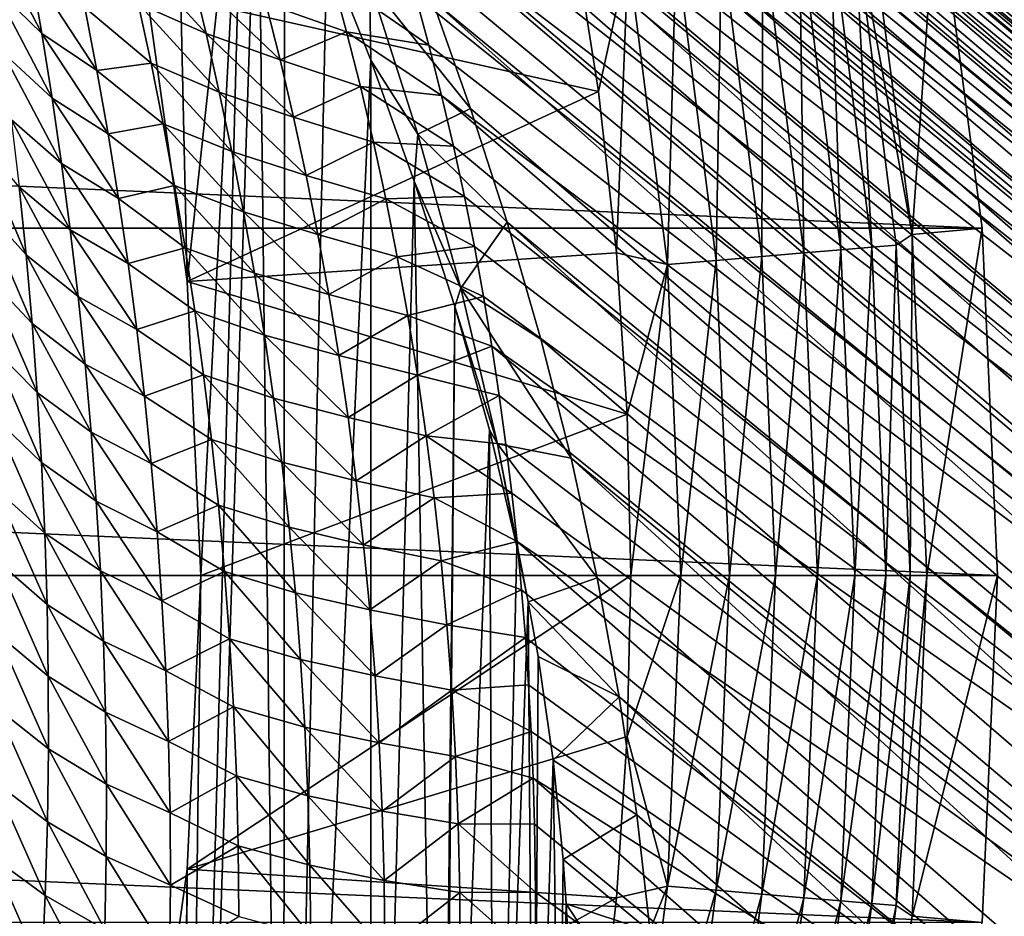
# Model space of a CAD drawing. Header units: metres. Extents: x -82 to 82, y -464 to 32.
# Tile 251 of 256: x 24.52 to 32.56, y -2.78 to 4.54. Entities that reach past the tile are written whole.
import ezdxf

# ---------------------------------------------------------------- set-up
doc = ezdxf.new("R2010")
doc.units = ezdxf.units.M
doc.layers.add('solid_K244121000C07', color=7, linetype='CONTINUOUS')

msp = doc.modelspace()

# ---------------------------------------------------------------- linework, layer by layer
at = {"layer": 'solid_K244121000C07'}
for points in [[(24.394012, 11.831234, 22.208323), (24.39682, 11.83726, 22.672802), (46.38839, -6.726477, 40.931942)], [(24.407814, 11.800371, 21.788116), (24.394012, 11.831234, 22.208323), (46.38839, -6.726477, 40.931942)], [(24.39682, 11.83726, 22.672802), (45.731098, -6.064118, 42.259075), (46.38839, -6.726477, 40.931942)], [(24.39682, 11.83726, 22.672802), (24.419106, 11.814021, 23.190729), (45.731098, -6.064118, 42.259075)], [(24.419106, 11.814021, 23.190729), (24.464462, 11.75588, 23.768459), (45.731098, -6.064118, 42.259075)], [(24.436068, 11.747786, 21.403568), (24.407814, 11.800371, 21.788116), (46.38839, -6.726477, 40.931942)], [(24.477301, 11.675389, 21.047375), (24.436068, 11.747786, 21.403568), (46.38839, -6.726477, 40.931942)], [(24.464462, 11.75588, 23.768459), (24.535995, 11.657423, 24.409164), (45.731098, -6.064118, 42.259075)], [(24.530649, 11.584105, 20.713697), (24.477301, 11.675389, 21.047375), (46.38839, -6.726477, 40.931942)], [(24.535995, 11.657423, 24.409164), (24.582384, 11.591462, 24.754272), (45.731098, -6.064118, 42.259075)], [(24.530649, 11.584105, 20.713697), (46.38839, -6.726477, 40.931942), (46.929409, -7.511825, 39.619106)], [(24.595783, 11.473935, 20.397463), (24.530649, 11.584105, 20.713697), (46.929409, -7.511825, 39.619106)], [(24.582384, 11.591462, 24.754272), (44.964668, -5.53183, 43.586212), (45.731098, -6.064118, 42.259075)], [(24.582384, 11.591462, 24.754272), (24.636, 11.513713, 25.116076), (44.964668, -5.53183, 43.586212)], [(24.636, 11.513713, 25.116076), (24.697138, 11.423485, 25.495291), (44.964668, -5.53183, 43.586212)], [(24.672943, 11.343975, 20.094568), (24.595783, 11.473935, 20.397463), (46.929409, -7.511825, 39.619106)], [(24.697138, 11.423485, 25.495291), (24.766169, 11.32001, 25.892548), (44.964668, -5.53183, 43.586212)], [(24.762815, 11.192533, 19.80167), (24.672943, 11.343975, 20.094568), (46.929409, -7.511825, 39.619106)], [(24.766169, 11.32001, 25.892548), (24.842823, 11.203061, 26.307714), (44.964668, -5.53183, 43.586212)], [(24.86648, 11.017079, 19.515842), (24.762815, 11.192533, 19.80167), (46.929409, -7.511825, 39.619106)], [(24.842823, 11.203061, 26.307714), (24.927572, 11.071622, 26.742214), (44.964668, -5.53183, 43.586212)], [(24.98542, 10.814167, 19.234541), (24.86648, 11.017079, 19.515842), (46.929409, -7.511825, 39.619106)], [(24.927572, 11.071622, 26.742214), (25.020128, 10.925481, 27.195509), (44.964668, -5.53183, 43.586212)], [(25.020128, 10.925481, 27.195509), (44.097301, -5.135405, 44.899044), (44.964668, -5.53183, 43.586212)], [(25.020128, 10.925481, 27.195509), (25.120659, 10.763709, 27.669123), (44.097301, -5.135405, 44.899044)], [(24.98542, 10.814167, 19.234541), (46.929409, -7.511825, 39.619106), (47.34798, -8.411093, 38.335655)], [(25.121511, 10.579324, 18.95558), (24.98542, 10.814167, 19.234541), (47.34798, -8.411093, 38.335655)], [(25.120659, 10.763709, 27.669123), (25.22909, 10.585737, 28.163189), (44.097301, -5.135405, 44.899044)], [(25.277285, 10.306531, 18.677015), (25.121511, 10.579324, 18.95558), (47.34798, -8.411093, 38.335655)], [(25.22909, 10.585737, 28.163189), (25.345255, 10.390924, 28.678265), (44.097301, -5.135405, 44.899044)], [(25.345255, 10.390924, 28.678265), (25.469175, 10.178125, 29.216112), (44.097301, -5.135405, 44.899044)], [(25.45599, 9.987864, 18.397211), (25.277285, 10.306531, 18.677015), (47.34798, -8.411093, 38.335655)], [(25.469175, 10.178125, 29.216112), (25.600548, 9.946964, 29.775938), (44.097301, -5.135405, 44.899044)], [(25.661081, 9.613852, 18.115219), (25.45599, 9.987864, 18.397211), (47.34798, -8.411093, 38.335655)], [(25.600548, 9.946964, 29.775938), (43.139011, -4.879348, 46.182499), (44.097301, -5.135405, 44.899044)], [(25.600548, 9.946964, 29.775938), (25.739275, 9.695826, 30.360689), (43.139011, -4.879348, 46.182499)], [(25.739275, 9.695826, 30.360689), (25.885048, 9.424203, 30.969408), (43.139011, -4.879348, 46.182499)], [(25.661081, 9.613852, 18.115219), (47.34798, -8.411093, 38.335655), (47.639843, -9.415184, 37.094601)], [(25.895176, 9.174896, 17.831713), (25.661081, 9.613852, 18.115219), (47.639843, -9.415184, 37.094601)], [(25.885048, 9.424203, 30.969408), (26.037651, 9.130343, 31.604681), (43.139011, -4.879348, 46.182499)], [(26.159733, 8.661678, 17.54888), (25.895176, 9.174896, 17.831713), (47.639843, -9.415184, 37.094601)], [(26.037651, 9.130343, 31.604681), (26.196838, 8.812445, 32.268497), (43.139011, -4.879348, 46.182499)], [(26.196838, 8.812445, 32.268497), (26.306423, 8.586827, 32.726208), (43.139011, -4.879348, 46.182499)], [(26.303707, 8.374202, 17.408773), (26.159733, 8.661678, 17.54888), (47.639843, -9.415184, 37.094601)], [(26.306423, 8.586827, 32.726208), (42.099495, -4.766281, 47.423553), (43.139011, -4.879348, 46.182499)], [(26.306423, 8.586827, 32.726208), (26.41856, 8.3491, 33.198029), (42.099495, -4.766281, 47.423553)], [(26.303707, 8.374202, 17.408773), (47.639843, -9.415184, 37.094601), (47.801502, -10.512129, 35.910748)], [(26.454424, 8.065916, 17.269989), (26.303707, 8.374202, 17.408773), (47.801502, -10.512129, 35.910748)], [(26.41856, 8.3491, 33.198029), (26.533043, 8.098586, 33.684555), (42.099495, -4.766281, 47.423553)], [(26.979713, 6.93546, 16.850517), (26.454424, 8.065916, 17.269989), (47.801502, -10.512129, 35.910748)], [(26.533043, 8.098586, 33.684555), (26.64979, 7.835704, 34.183506), (42.099495, -4.766281, 47.423553)], [(25.889088, 2.398989, 15), (25.557297, 4.777509, 15), (25.764172, 7.970961, 15)], [(25.889088, 2.398989, 15), (25.764172, 7.970961, 15), (26.354483, 6.683031, 15)], [(26.64979, 7.835704, 34.183506), (26.768686, 7.558739, 34.697716), (42.099495, -4.766281, 47.423553)], [(26.768686, 7.558739, 34.697716), (26.889538, 7.265567, 35.230484), (42.099495, -4.766281, 47.423553)], [(26.889538, 7.265567, 35.230484), (27.012924, 6.95435, 35.783279), (42.099495, -4.766281, 47.423553)], [(26.979713, 6.93546, 16.850517), (47.801502, -10.512129, 35.910748), (47.83139, -11.690938, 34.79591)], [(27.269188, 6.268211, 16.653212), (26.979713, 6.93546, 16.850517), (47.83139, -11.690938, 34.79591)], [(27.012924, 6.95435, 35.783279), (40.991142, -4.797558, 48.607403), (42.099495, -4.766281, 47.423553)], [(27.012924, 6.95435, 35.783279), (27.138271, 6.625563, 36.353577), (40.991142, -4.797558, 48.607403)], [(26.354483, 6.683031, 15), (26.465088, 6.434205, 15), (25.842888, -12.555915, 15)], [(26, 0, 15), (26.354483, 6.683031, 15), (25.842888, -12.555915, 15)], [(25.889088, 2.398989, 15), (26.354483, 6.683031, 15), (26, 0, 15)], [(27.138271, 6.625563, 36.353577), (27.263632, 6.280429, 36.93858), (40.991142, -4.797558, 48.607403)], [(26.465088, 6.434205, 15), (26.675501, -11.419466, 15), (25.842888, -12.555915, 15)], [(26.465088, 6.434205, 15), (26.682255, 5.937238, 15), (26.675501, -11.419466, 15)], [(27.263632, 6.280429, 36.93858), (27.387659, 5.91909, 37.537136), (40.991142, -4.797558, 48.607403)], [(27.575216, 5.520936, 16.465937), (27.269188, 6.268211, 16.653212), (47.83139, -11.690938, 34.79591)], [(26.682255, 5.937238, 15), (27.027977, 5.113987, 15), (26.675501, -11.419466, 15)], [(27.387659, 5.91909, 37.537136), (27.512873, 5.535326, 38.157074), (40.991142, -4.797558, 48.607403)], [(-32.376324, 2.832587, -289), (-32.006245, 5.643612, -289), (32.376324, 2.832587, -289)], [(-32.006245, 5.643612, -289), (32.006245, 5.643612, -289), (32.376324, 2.832587, -289)], [(31.439693, 5.543659, -286.852966), (31.803217, 2.782414, -286.852966), (32.006245, 5.643612, -289)], [(31.803217, 2.782414, -286.852966), (32.376324, 2.832587, -289), (32.006245, 5.643612, -289)], [(31.330814, 5.372208, -286.470459), (31.803217, 2.782414, -286.852966), (31.439693, 5.543659, -286.852966)], [(27.512873, 5.535326, 38.157074), (39.825054, -4.972824, 49.72224), (40.991142, -4.797558, 48.607403)], [(27.512873, 5.535326, 38.157074), (27.636131, 5.135957, 38.785904), (39.825054, -4.972824, 49.72224)], [(27.889238, 4.699008, 16.293077), (27.575216, 5.520936, 16.465937), (47.83139, -11.690938, 34.79591)], [(24.226528, 5.340235, 43.171452), (24.703079, 4.423108, 43.317307), (24.612919, 4.94601, 42.763187)], [(24.226528, 5.340235, 43.171452), (24.308516, 4.805781, 43.715977), (24.703079, 4.423108, 43.317307)], [(31.135307, 5.338685, -286.112762), (30.88493, 5.295753, -285.792206), (31.222776, 2.65745, -285.792206)], [(31.330814, 5.372208, -286.470459), (31.135307, 5.338685, -286.112762), (31.475893, 2.678993, -286.112762)], [(31.475893, 2.678993, -286.112762), (31.135307, 5.338685, -286.112762), (31.222776, 2.65745, -285.792206)], [(31.67354, 2.695816, -286.470459), (31.803217, 2.782414, -286.852966), (31.330814, 5.372208, -286.470459)], [(31.67354, 2.695816, -286.470459), (31.330814, 5.372208, -286.470459), (31.475893, 2.678993, -286.112762)], [(25.557297, 4.777509, -285), (29.244589, 3.948099, -285), (29.037975, 5.256369, -285)], [(29.486794, 5.056018, -285.033386), (29.037975, 5.256369, -285), (29.244589, 3.948099, -285)], [(30.586384, 5.244562, -285.517365), (30.247663, 5.186483, -285.295593), (30.578541, 2.602618, -285.295593)], [(30.920967, 2.631762, -285.517365), (30.586384, 5.244562, -285.517365), (30.578541, 2.602618, -285.295593)], [(30.88493, 5.295753, -285.792206), (30.586384, 5.244562, -285.517365), (30.920967, 2.631762, -285.517365)], [(31.222776, 2.65745, -285.792206), (30.88493, 5.295753, -285.792206), (30.920967, 2.631762, -285.517365)], [(25.379223, 5.151706, 41.002148), (26.043364, 4.422366, 41.240685), (25.929016, 4.894041, 40.64389)], [(25.379223, 5.151706, 41.002148), (25.489952, 4.668781, 41.584145), (26.043364, 4.422366, 41.240685)], [(30.247663, 5.186483, -285.295593), (29.877834, 5.123069, -285.132813), (30.204666, 2.570796, -285.132813)], [(30.578541, 2.602618, -285.295593), (30.247663, 5.186483, -285.295593), (30.204666, 2.570796, -285.132813)], [(27.027977, 5.113987, 15), (27.387493, 4.204089, 15), (26.675501, -11.419466, 15)], [(27.376814, 4.837631, 15.507454), (27.387493, 4.204089, 15), (27.027977, 5.113987, 15)], [(27.636131, 5.135957, 38.785904), (27.753084, 4.731494, 39.406914), (39.825054, -4.972824, 49.72224)], [(29.877834, 5.123069, -285.132813), (29.486794, 5.056018, -285.033386), (29.809347, 2.537149, -285.033386)], [(30.204666, 2.570796, -285.132813), (29.877834, 5.123069, -285.132813), (29.809347, 2.537149, -285.033386)], [(29.486794, 5.056018, -285.033386), (29.244589, 3.948099, -285), (29.392134, 2.633607, -285)], [(29.809347, 2.537149, -285.033386), (29.486794, 5.056018, -285.033386), (29.392134, 2.633607, -285)], [(24.612919, 4.94601, 42.763187), (25.153059, 4.121815, 42.904354), (25.055441, 4.635082, 42.335861)], [(24.612919, 4.94601, 42.763187), (24.703079, 4.423108, 43.317307), (25.153059, 4.121815, 42.904354)], [(25.929016, 4.894041, 40.64389), (26.647436, 4.206453, 40.967709), (26.532036, 4.66631, 40.356838)], [(25.929016, 4.894041, 40.64389), (26.043364, 4.422366, 41.240685), (26.647436, 4.206453, 40.967709)], [(27.071514, 4.874474, 39.575321), (26.532036, 4.66631, 40.356838), (27.190273, 4.435825, 40.200867)], [(27.071514, 4.874474, 39.575321), (27.862101, 4.326608, 40.013313), (27.753084, 4.731494, 39.406914)], [(27.071514, 4.874474, 39.575321), (27.190273, 4.435825, 40.200867), (27.862101, 4.326608, 40.013313)], [(27.772127, 3.601701, 15.306143), (27.387493, 4.204089, 15), (27.376814, 4.837631, 15.507454)], [(27.376814, 4.837631, 15.507454), (27.889238, 4.699008, 16.293077), (28.202263, 3.81077, 16.139114)], [(27.772127, 3.601701, 15.306143), (27.376814, 4.837631, 15.507454), (28.202263, 3.81077, 16.139114)], [(24.308516, 4.805781, 43.715977), (24.787195, 3.894735, 43.864265), (24.703079, 4.423108, 43.317307)], [(24.308516, 4.805781, 43.715977), (24.384645, 4.266304, 44.253075), (24.787195, 3.894735, 43.864265)], [(25.557297, 4.777509, -285), (25.557297, 4.777509, 15), (25.889088, 2.398989, 15)], [(25.557297, 4.777509, -285), (25.889088, 2.398989, 15), (25.889088, 2.398989, -285)], [(25.557297, 4.777509, -285), (25.889088, 2.398989, -285), (29.244589, 3.948099, -285)], [(25.055441, 4.635082, 42.335861), (25.594921, 4.179641, 42.160206), (25.489952, 4.668781, 41.584145)], [(25.489952, 4.668781, 41.584145), (26.151758, 3.943862, 41.831856), (26.043364, 4.422366, 41.240685)], [(25.489952, 4.668781, 41.584145), (25.594921, 4.179641, 42.160206), (26.151758, 3.943862, 41.831856)], [(27.190273, 4.435825, 40.200867), (26.532036, 4.66631, 40.356838), (26.647436, 4.206453, 40.967709)], [(27.753084, 4.731494, 39.406914), (27.862101, 4.326608, 40.013313), (39.825054, -4.972824, 49.72224)], [(27.889238, 4.699008, 16.293077), (47.83139, -11.690938, 34.79591), (47.729076, -12.937846, 33.763187)], [(28.202263, 3.81077, 16.139114), (27.889238, 4.699008, 16.293077), (47.729076, -12.937846, 33.763187)], [(25.055441, 4.635082, 42.335861), (25.153059, 4.121815, 42.904354), (25.594921, 4.179641, 42.160206)], [(24.703079, 4.423108, 43.317307), (25.244415, 3.602523, 43.465931), (25.153059, 4.121815, 42.904354)], [(24.703079, 4.423108, 43.317307), (24.787195, 3.894735, 43.864265), (25.244415, 3.602523, 43.465931)], [(26.043364, 4.422366, 41.240685), (26.756714, 3.739138, 41.573288), (26.647436, 4.206453, 40.967709)], [(26.043364, 4.422366, 41.240685), (26.151758, 3.943862, 41.831856), (26.756714, 3.739138, 41.573288)], [(27.190273, 4.435825, 40.200867), (26.647436, 4.206453, 40.967709), (27.303061, 3.989247, 40.82177)], [(27.190273, 4.435825, 40.200867), (27.965693, 3.915396, 40.61367), (27.862101, 4.326608, 40.013313)], [(27.190273, 4.435825, 40.200867), (27.303061, 3.989247, 40.82177), (27.965693, 3.915396, 40.61367)], [(24.384645, 4.266304, 44.253075), (24.864964, 3.360812, 44.403767), (24.787195, 3.894735, 43.864265)], [(24.384645, 4.266304, 44.253075), (24.454603, 3.721734, 44.782467), (24.864964, 3.360812, 44.403767)], [(27.862101, 4.326608, 40.013313), (27.965693, 3.915396, 40.61367), (39.825054, -4.972824, 49.72224)], [(25.153059, 4.121815, 42.904354), (25.693848, 3.684196, 42.730087), (25.594921, 4.179641, 42.160206)], [(25.594921, 4.179641, 42.160206), (26.25392, 3.458435, 42.41713), (26.151758, 3.943862, 41.831856)], [(25.594921, 4.179641, 42.160206), (25.693848, 3.684196, 42.730087), (26.25392, 3.458435, 42.41713)], [(27.303061, 3.989247, 40.82177), (26.647436, 4.206453, 40.967709), (26.756714, 3.739138, 41.573288)], [(27.387493, 4.204089, 15), (27.389507, -10.232361, 15), (26.675501, -11.419466, 15)], [(27.387493, 4.204089, 15), (27.74226, 3.218365, 15), (27.389507, -10.232361, 15)], [(27.772127, 3.601701, 15.306143), (27.74226, 3.218365, 15), (27.387493, 4.204089, 15)], [(25.153059, 4.121815, 42.904354), (25.244415, 3.602523, 43.465931), (25.693848, 3.684196, 42.730087)], [(25.889088, 2.398989, -285), (29.392134, 2.633607, -285), (29.244589, 3.948099, -285)], [(26.151758, 3.943862, 41.831856), (26.859598, 3.264269, 42.173279), (26.756714, 3.739138, 41.573288)], [(26.151758, 3.943862, 41.831856), (26.25392, 3.458435, 42.41713), (26.859598, 3.264269, 42.173279)], [(27.303061, 3.989247, 40.82177), (26.756714, 3.739138, 41.573288), (27.409622, 3.534647, 41.437733)], [(27.303061, 3.989247, 40.82177), (28.062593, 3.502041, 41.202003), (27.965693, 3.915396, 40.61367)], [(27.303061, 3.989247, 40.82177), (27.409622, 3.534647, 41.437733), (28.062593, 3.502041, 41.202003)], [(24.787195, 3.894735, 43.864265), (25.32921, 3.077114, 44.020267), (25.244415, 3.602523, 43.465931)], [(24.787195, 3.894735, 43.864265), (24.864964, 3.360812, 44.403767), (25.32921, 3.077114, 44.020267)], [(27.965693, 3.915396, 40.61367), (38.614853, -5.290107, 50.754963), (39.825054, -4.972824, 49.72224)], [(27.965693, 3.915396, 40.61367), (28.062593, 3.502041, 41.202003), (38.614853, -5.290107, 50.754963)], [(27.772127, 3.601701, 15.306143), (28.202263, 3.81077, 16.139114), (28.500217, 2.882186, 16.009052)], [(28.500217, 2.882186, 16.009052), (28.202263, 3.81077, 16.139114), (47.729076, -12.937846, 33.763187)], [(24.454603, 3.721734, 44.782467), (24.936096, 2.821256, 44.935432), (24.864964, 3.360812, 44.403767)], [(24.454603, 3.721734, 44.782467), (24.518095, 3.171995, 45.303795), (24.936096, 2.821256, 44.935432)], [(27.409622, 3.534647, 41.437733), (26.756714, 3.739138, 41.573288), (26.859598, 3.264269, 42.173279)], [(25.244415, 3.602523, 43.465931), (25.786463, 3.182346, 43.293461), (25.693848, 3.684196, 42.730087)], [(25.693848, 3.684196, 42.730087), (26.349583, 2.965979, 42.99617), (26.25392, 3.458435, 42.41713)], [(25.693848, 3.684196, 42.730087), (25.786463, 3.182346, 43.293461), (26.349583, 2.965979, 42.99617)], [(24.160946, 3.59098, 45.672386), (24.574816, 2.617024, 45.816666), (24.518095, 3.171995, 45.303795)], [(24.160946, 3.59098, 45.672386), (24.209248, 3.024056, 46.1791), (24.574816, 2.617024, 45.816666)], [(25.244415, 3.602523, 43.465931), (25.32921, 3.077114, 44.020267), (25.786463, 3.182346, 43.293461)], [(27.409622, 3.534647, 41.437733), (26.859598, 3.264269, 42.173279), (27.509703, 3.071929, 42.048435)], [(27.409622, 3.534647, 41.437733), (28.151512, 3.091275, 41.772141), (28.062593, 3.502041, 41.202003)], [(27.409622, 3.534647, 41.437733), (27.509703, 3.071929, 42.048435), (28.151512, 3.091275, 41.772141)], [(28.121965, 2.344876, 15.157587), (27.74226, 3.218365, 15), (27.772127, 3.601701, 15.306143)], [(28.121965, 2.344876, 15.157587), (27.772127, 3.601701, 15.306143), (28.500217, 2.882186, 16.009052)], [(26.25392, 3.458435, 42.41713), (26.955833, 2.781736, 42.767319), (26.859598, 3.264269, 42.173279)], [(26.25392, 3.458435, 42.41713), (26.349583, 2.965979, 42.99617), (26.955833, 2.781736, 42.767319)], [(28.062593, 3.502041, 41.202003), (28.151512, 3.091275, 41.772141), (38.614853, -5.290107, 50.754963)], [(24.864964, 3.360812, 44.403767), (25.40716, 2.545496, 44.566975), (25.32921, 3.077114, 44.020267)], [(24.864964, 3.360812, 44.403767), (24.936096, 2.821256, 44.935432), (25.40716, 2.545496, 44.566975)], [(27.509703, 3.071929, 42.048435), (26.859598, 3.264269, 42.173279), (26.955833, 2.781736, 42.767319)], [(27.74226, 3.218365, 15), (27.956432, -9.044624, 15), (27.389507, -10.232361, 15)], [(27.74226, 3.218365, 15), (28.073586, 2.194355, 15), (27.956432, -9.044624, 15)], [(28.121965, 2.344876, 15.157587), (28.073586, 2.194355, 15), (27.74226, 3.218365, 15)], [(24.518095, 3.171995, 45.303795), (25.000298, 2.275992, 45.458855), (24.936096, 2.821256, 44.935432)], [(24.518095, 3.171995, 45.303795), (24.574816, 2.617024, 45.816666), (25.000298, 2.275992, 45.458855)], [(25.32921, 3.077114, 44.020267), (25.872494, 2.673996, 43.849998), (25.786463, 3.182346, 43.293461)], [(25.786463, 3.182346, 43.293461), (26.438486, 2.466388, 43.568619), (26.349583, 2.965979, 42.99617)], [(25.786463, 3.182346, 43.293461), (25.872494, 2.673996, 43.849998), (26.438486, 2.466388, 43.568619)], [(25.32921, 3.077114, 44.020267), (25.40716, 2.545496, 44.566975), (25.872494, 2.673996, 43.849998)], [(27.509703, 3.071929, 42.048435), (26.955833, 2.781736, 42.767319), (27.60306, 2.600978, 42.6535)], [(27.509703, 3.071929, 42.048435), (28.232807, 2.683186, 42.324577), (28.151512, 3.091275, 41.772141)], [(27.509703, 3.071929, 42.048435), (27.60306, 2.600978, 42.6535), (28.232807, 2.683186, 42.324577)], [(28.151512, 3.091275, 41.772141), (28.232807, 2.683186, 42.324577), (38.614853, -5.290107, 50.754963)], [(24.209248, 3.024056, 46.1791), (24.624464, 2.056771, 46.320625), (24.574816, 2.617024, 45.816666)], [(24.209248, 3.024056, 46.1791), (24.250587, 2.452232, 46.676674), (24.624464, 2.056771, 46.320625)], [(26.349583, 2.965979, 42.99617), (27.045162, 2.291423, 43.355034), (26.955833, 2.781736, 42.767319)], [(26.349583, 2.965979, 42.99617), (26.438486, 2.466388, 43.568619), (27.045162, 2.291423, 43.355034)], [(-32.5, 0, -289), (-32.376324, 2.832587, -289), (32.5, 0, -289)], [(-32.376324, 2.832587, -289), (32.376324, 2.832587, -289), (32.5, 0, -289)], [(24.936096, 2.821256, 44.935432), (25.477974, 2.007579, 45.10561), (25.40716, 2.545496, 44.566975)], [(24.936096, 2.821256, 44.935432), (25.000298, 2.275992, 45.458855), (25.477974, 2.007579, 45.10561)], [(28.121965, 2.344876, 15.157587), (28.500217, 2.882186, 16.009052), (28.774855, 1.927367, 15.903305)], [(28.500217, 2.882186, 16.009052), (47.729076, -12.937846, 33.763187), (47.495743, -14.239585, 32.823467)], [(28.774855, 1.927367, 15.903305), (28.500217, 2.882186, 16.009052), (47.495743, -14.239585, 32.823467)], [(31.803217, 2.782414, -286.852966), (31.9247, 0, -286.852966), (32.376324, 2.832587, -289)], [(31.9247, 0, -286.852966), (32.5, 0, -289), (32.376324, 2.832587, -289)], [(27.60306, 2.600978, 42.6535), (26.955833, 2.781736, 42.767319), (27.045162, 2.291423, 43.355034)], [(31.67354, 2.695816, -286.470459), (31.788057, 0, -286.470459), (31.803217, 2.782414, -286.852966)], [(31.788057, 0, -286.470459), (31.9247, 0, -286.852966), (31.803217, 2.782414, -286.852966)], [(25.40716, 2.545496, 44.566975), (25.951675, 2.159047, 44.399296), (25.872494, 2.673996, 43.849998)], [(25.872494, 2.673996, 43.849998), (26.520367, 1.959554, 44.134056), (26.438486, 2.466388, 43.568619)], [(25.872494, 2.673996, 43.849998), (25.951675, 2.159047, 44.399296), (26.520367, 1.959554, 44.134056)], [(27.60306, 2.600978, 42.6535), (28.307152, 2.276642, 42.86132), (28.232807, 2.683186, 42.324577)], [(28.232807, 2.683186, 42.324577), (28.307152, 2.276642, 42.86132), (38.614853, -5.290107, 50.754963)], [(31.222776, 2.65745, -285.792206), (30.920967, 2.631762, -285.517365), (31.032763, 0, -285.517365)], [(31.222776, 2.65745, -285.792206), (31.032763, 0, -285.517365), (31.335665, 0, -285.792206)], [(31.475893, 2.678993, -286.112762), (31.222776, 2.65745, -285.792206), (31.335665, 0, -285.792206)], [(31.475893, 2.678993, -286.112762), (31.335665, 0, -285.792206), (31.589695, 0, -286.112762)], [(31.67354, 2.695816, -286.470459), (31.475893, 2.678993, -286.112762), (31.589695, 0, -286.112762)], [(31.67354, 2.695816, -286.470459), (31.589695, 0, -286.112762), (31.788057, 0, -286.470459)], [(24.574816, 2.617024, 45.816666), (25.05728, 1.724956, 45.97356), (25.000298, 2.275992, 45.458855)], [(24.574816, 2.617024, 45.816666), (24.624464, 2.056771, 46.320625), (25.05728, 1.724956, 45.97356)], [(25.889088, 2.398989, -285), (29.480511, 1.31641, -285), (29.392134, 2.633607, -285)], [(27.60306, 2.600978, 42.6535), (27.045162, 2.291423, 43.355034), (27.689449, 2.121677, 43.252537)], [(27.60306, 2.600978, 42.6535), (27.689449, 2.121677, 43.252537), (28.307152, 2.276642, 42.86132)], [(29.809347, 2.537149, -285.033386), (29.392134, 2.633607, -285), (29.480511, 1.31641, -285)], [(30.204666, 2.570796, -285.132813), (29.809347, 2.537149, -285.033386), (29.917124, 0, -285.033386)], [(30.204666, 2.570796, -285.132813), (29.917124, 0, -285.033386), (30.313871, 0, -285.132813)], [(30.578541, 2.602618, -285.295593), (30.204666, 2.570796, -285.132813), (30.313871, 0, -285.132813)], [(30.578541, 2.602618, -285.295593), (30.313871, 0, -285.132813), (30.689098, 0, -285.295593)], [(30.920967, 2.631762, -285.517365), (30.578541, 2.602618, -285.295593), (30.689098, 0, -285.295593)], [(30.920967, 2.631762, -285.517365), (30.689098, 0, -285.295593), (31.032763, 0, -285.517365)], [(25.40716, 2.545496, 44.566975), (25.477974, 2.007579, 45.10561), (25.951675, 2.159047, 44.399296)], [(29.809347, 2.537149, -285.033386), (29.480511, 1.31641, -285), (29.509886, 0, -285)], [(29.809347, 2.537149, -285.033386), (29.509886, 0, -285), (29.917124, 0, -285.033386)], [(24.250587, 2.452232, 46.676674), (24.666746, 1.491194, 46.815144), (24.624464, 2.056771, 46.320625)], [(24.250587, 2.452232, 46.676674), (24.284655, 1.875477, 47.164589), (24.666746, 1.491194, 46.815144)], [(26.438486, 2.466388, 43.568619), (27.127333, 1.793215, 43.935989), (27.045162, 2.291423, 43.355034)], [(26.438486, 2.466388, 43.568619), (26.520367, 1.959554, 44.134056), (27.127333, 1.793215, 43.935989)], [(25.889088, 2.398989, -285), (25.889088, 2.398989, 15), (26, 0, 15)], [(25.889088, 2.398989, -285), (26, 0, 15), (26, 0, -285)], [(25.889088, 2.398989, -285), (26, 0, -285), (29.480511, 1.31641, -285)], [(28.422031, 1.072559, 15.056079), (28.073586, 2.194355, 15), (28.121965, 2.344876, 15.157587)], [(28.121965, 2.344876, 15.157587), (28.774855, 1.927367, 15.903305), (29.021696, 0.955978, 15.8224)], [(28.422031, 1.072559, 15.056079), (28.121965, 2.344876, 15.157587), (29.021696, 0.955978, 15.8224)], [(25.000298, 2.275992, 45.458855), (25.541368, 1.463287, 45.635693), (25.477974, 2.007579, 45.10561)], [(25.000298, 2.275992, 45.458855), (25.05728, 1.724956, 45.97356), (25.541368, 1.463287, 45.635693)], [(27.689449, 2.121677, 43.252537), (27.045162, 2.291423, 43.355034), (27.127333, 1.793215, 43.935989)], [(27.689449, 2.121677, 43.252537), (28.374735, 1.871828, 43.382587), (28.307152, 2.276642, 42.86132)], [(28.307152, 2.276642, 42.86132), (28.374735, 1.871828, 43.382587), (38.614853, -5.290107, 50.754963)], [(28.073586, 2.194355, 15), (27.975239, -8.99948, 15), (27.956432, -9.044624, 15)], [(28.073586, 2.194355, 15), (28.35504, 1.188453, 15), (27.975239, -8.99948, 15)], [(28.422031, 1.072559, 15.056079), (28.35504, 1.188453, 15), (28.073586, 2.194355, 15)], [(25.477974, 2.007579, 45.10561), (26.023741, 1.637405, 44.940907), (25.951675, 2.159047, 44.399296)], [(25.951675, 2.159047, 44.399296), (26.594967, 1.445369, 44.69202), (26.520367, 1.959554, 44.134056)], [(25.951675, 2.159047, 44.399296), (26.023741, 1.637405, 44.940907), (26.594967, 1.445369, 44.69202)], [(27.689449, 2.121677, 43.252537), (27.127333, 1.793215, 43.935989), (27.768633, 1.633899, 43.845112)], [(27.689449, 2.121677, 43.252537), (27.768633, 1.633899, 43.845112), (28.374735, 1.871828, 43.382587)], [(24.624464, 2.056771, 46.320625), (25.106752, 1.168098, 46.479008), (25.05728, 1.724956, 45.97356)], [(24.624464, 2.056771, 46.320625), (24.666746, 1.491194, 46.815144), (25.106752, 1.168098, 46.479008)], [(25.477974, 2.007579, 45.10561), (25.541368, 1.463287, 45.635693), (26.023741, 1.637405, 44.940907)], [(26.520367, 1.959554, 44.134056), (27.202097, 1.286989, 44.509716), (27.127333, 1.793215, 43.935989)], [(26.520367, 1.959554, 44.134056), (26.594967, 1.445369, 44.69202), (27.202097, 1.286989, 44.509716)], [(24.284655, 1.875477, 47.164589), (24.701357, 0.92028, 47.299667), (24.666746, 1.491194, 46.815144)], [(24.284655, 1.875477, 47.164589), (24.311132, 1.293787, 47.642303), (24.701357, 0.92028, 47.299667)], [(27.768633, 1.633899, 43.845112), (28.435709, 1.468977, 43.888504), (28.374735, 1.871828, 43.382587)], [(28.374735, 1.871828, 43.382587), (37.373409, -5.745938, 51.694687), (38.614853, -5.290107, 50.754963)], [(28.374735, 1.871828, 43.382587), (28.435709, 1.468977, 43.888504), (37.373409, -5.745938, 51.694687)], [(29.021696, 0.955978, 15.8224), (28.774855, 1.927367, 15.903305), (47.495743, -14.239585, 32.823467)], [(27.768633, 1.633899, 43.845112), (27.127333, 1.793215, 43.935989), (27.202097, 1.286989, 44.509716)], [(25.05728, 1.724956, 45.97356), (25.597059, 0.912551, 46.156658), (25.541368, 1.463287, 45.635693)], [(25.05728, 1.724956, 45.97356), (25.106752, 1.168098, 46.479008), (25.597059, 0.912551, 46.156658)], [(25.541368, 1.463287, 45.635693), (26.088428, 1.108984, 45.474346), (26.023741, 1.637405, 44.940907)], [(26.023741, 1.637405, 44.940907), (26.662029, 0.92373, 45.24202), (26.594967, 1.445369, 44.69202)], [(26.023741, 1.637405, 44.940907), (26.088428, 1.108984, 45.474346), (26.662029, 0.92373, 45.24202)], [(27.768633, 1.633899, 43.845112), (27.202097, 1.286989, 44.509716), (27.840374, 1.137514, 44.430744)], [(27.768633, 1.633899, 43.845112), (27.840374, 1.137514, 44.430744), (28.435709, 1.468977, 43.888504)], [(24.666746, 1.491194, 46.815144), (25.148424, 0.605386, 46.974625), (25.106752, 1.168098, 46.479008)], [(24.666746, 1.491194, 46.815144), (24.701357, 0.92028, 47.299667), (25.148424, 0.605386, 46.974625)], [(25.541368, 1.463287, 45.635693), (25.597059, 0.912551, 46.156658), (26.088428, 1.108984, 45.474346)], [(27.840374, 1.137514, 44.430744), (28.490206, 1.06849, 44.379002), (28.435709, 1.468977, 43.888504)], [(28.435709, 1.468977, 43.888504), (28.490206, 1.06849, 44.379002), (37.373409, -5.745938, 51.694687)], [(26.594967, 1.445369, 44.69202), (27.269199, 0.772628, 45.075706), (27.202097, 1.286989, 44.509716)], [(26.594967, 1.445369, 44.69202), (26.662029, 0.92373, 45.24202), (27.269199, 0.772628, 45.075706)], [(24.311132, 1.293787, 47.642303), (24.728004, 0.344034, 47.77354), (24.701357, 0.92028, 47.299667)], [(24.311132, 1.293787, 47.642303), (24.329712, 0.707177, 48.109169), (24.728004, 0.344034, 47.77354)], [(26, 0, -285), (29.509886, 0, -285), (29.480511, 1.31641, -285)], [(27.840374, 1.137514, 44.430744), (27.202097, 1.286989, 44.509716), (27.269199, 0.772628, 45.075706)], [(25.106752, 1.168098, 46.479008), (25.644756, 0.355321, 46.667919), (25.597059, 0.912551, 46.156658)], [(25.106752, 1.168098, 46.479008), (25.148424, 0.605386, 46.974625), (25.644756, 0.355321, 46.667919)], [(27.840374, 1.137514, 44.430744), (27.269199, 0.772628, 45.075706), (27.904428, 0.63239, 45.008923)], [(27.840374, 1.137514, 44.430744), (28.538538, 0.670483, 44.85434), (28.490206, 1.06849, 44.379002)], [(27.840374, 1.137514, 44.430744), (27.904428, 0.63239, 45.008923), (28.538538, 0.670483, 44.85434)], [(28.35504, 1.188453, 15), (28.396309, -7.832891, 15), (27.975239, -8.99948, 15)], [(28.35504, 1.188453, 15), (28.579987, 0.236194, 15), (28.396309, -7.832891, 15)], [(28.422031, 1.072559, 15.056079), (28.579987, 0.236194, 15), (28.35504, 1.188453, 15)], [(25.597059, 0.912551, 46.156658), (26.145475, 0.573705, 45.999058), (26.088428, 1.108984, 45.474346)], [(26.088428, 1.108984, 45.474346), (26.721294, 0.394541, 45.783478), (26.662029, 0.92373, 45.24202)], [(26.088428, 1.108984, 45.474346), (26.145475, 0.573705, 45.999058), (26.721294, 0.394541, 45.783478)], [(28.422031, 1.072559, 15.056079), (28.671333, -0.217006, 15), (28.579987, 0.236194, 15)], [(28.422031, 1.072559, 15.056079), (29.23583, -0.019556, 15.76529), (28.671333, -0.217006, 15)], [(28.422031, 1.072559, 15.056079), (29.021696, 0.955978, 15.8224), (29.23583, -0.019556, 15.76529)], [(28.490206, 1.06849, 44.379002), (28.538538, 0.670483, 44.85434), (37.373409, -5.745938, 51.694687)], [(24.701357, 0.92028, 47.299667), (25.182007, 0.036811, 47.45974), (25.148424, 0.605386, 46.974625)], [(24.701357, 0.92028, 47.299667), (24.728004, 0.344034, 47.77354), (25.182007, 0.036811, 47.45974)], [(25.597059, 0.912551, 46.156658), (25.644756, 0.355321, 46.667919), (26.145475, 0.573705, 45.999058)], [(26.662029, 0.92373, 45.24202), (27.328388, 0.250016, 45.633381), (27.269199, 0.772628, 45.075706)], [(26.662029, 0.92373, 45.24202), (26.721294, 0.394541, 45.783478), (27.328388, 0.250016, 45.633381)], [(29.021696, 0.955978, 15.8224), (47.495743, -14.239585, 32.823467), (47.133812, -15.58215, 31.986959)], [(29.23583, -0.019556, 15.76529), (29.021696, 0.955978, 15.8224), (47.133812, -15.58215, 31.986959)], [(27.904428, 0.63239, 45.008923), (27.269199, 0.772628, 45.075706), (27.328388, 0.250016, 45.633381)], [(24.329712, 0.707177, 48.109169), (24.746382, -0.237504, 48.236065), (24.728004, 0.344034, 47.77354)], [(24.329712, 0.707177, 48.109169), (24.340078, 0.115704, 48.564507), (24.746382, -0.237504, 48.236065)], [(27.904428, 0.63239, 45.008923), (28.581024, 0.275036, 45.314816), (28.538538, 0.670483, 44.85434)], [(28.538538, 0.670483, 44.85434), (28.581024, 0.275036, 45.314816), (37.373409, -5.745938, 51.694687)], [(25.148424, 0.605386, 46.974625), (25.684174, -0.208432, 47.168785), (25.644756, 0.355321, 46.667919)], [(25.148424, 0.605386, 46.974625), (25.182007, 0.036811, 47.45974), (25.684174, -0.208432, 47.168785)], [(25.644756, 0.355321, 46.667919), (26.194611, 0.031505, 46.514454), (26.145475, 0.573705, 45.999058)], [(26.145475, 0.573705, 45.999058), (26.772495, -0.142283, 46.3158), (26.721294, 0.394541, 45.783478)], [(26.145475, 0.573705, 45.999058), (26.194611, 0.031505, 46.514454), (26.772495, -0.142283, 46.3158)], [(27.904428, 0.63239, 45.008923), (27.328388, 0.250016, 45.633381), (27.960554, 0.118397, 45.579071)], [(27.904428, 0.63239, 45.008923), (27.960554, 0.118397, 45.579071), (28.581024, 0.275036, 45.314816)], [(24.728004, 0.344034, 47.77354), (25.207205, -0.537604, 47.933651), (25.182007, 0.036811, 47.45974)], [(24.728004, 0.344034, 47.77354), (24.746382, -0.237504, 48.236065), (25.207205, -0.537604, 47.933651)], [(25.644756, 0.355321, 46.667919), (25.684174, -0.208432, 47.168785), (26.194611, 0.031505, 46.514454)], [(26.721294, 0.394541, 45.783478), (27.379404, -0.280954, 46.182133), (27.328388, 0.250016, 45.633381)], [(26.721294, 0.394541, 45.783478), (26.772495, -0.142283, 46.3158), (27.379404, -0.280954, 46.182133)], [(27.960554, 0.118397, 45.579071), (27.328388, 0.250016, 45.633381), (27.379404, -0.280954, 46.182133)], [(27.960554, 0.118397, 45.579071), (28.617737, -0.117526, 45.760456), (28.581024, 0.275036, 45.314816)], [(28.581024, 0.275036, 45.314816), (36.11409, -6.335505, 52.531193), (37.373409, -5.745938, 51.694687)], [(28.581024, 0.275036, 45.314816), (28.617737, -0.117526, 45.760456), (36.11409, -6.335505, 52.531193)], [(28.579987, 0.236194, 15), (28.671333, -0.217006, 15), (28.396309, -7.832891, 15)], [(24.340078, 0.115704, 48.564507), (24.756195, -0.824254, 48.686462), (24.746382, -0.237504, 48.236065)], [(24.340078, 0.115704, 48.564507), (24.341923, -0.480542, 49.007534), (24.756195, -0.824254, 48.686462)], [(27.960554, 0.118397, 45.579071), (27.379404, -0.280954, 46.182133), (28.008497, -0.404596, 46.140594)], [(27.960554, 0.118397, 45.579071), (28.008497, -0.404596, 46.140594), (28.617737, -0.117526, 45.760456)], [(32.376324, -2.832587, -289), (-32.5, 0, -289), (32.5, 0, -289)], [(32.376324, -2.832587, -289), (-32.376324, -2.832587, -289), (-32.5, 0, -289)], [(25.182007, 0.036811, 47.45974), (25.715021, -0.77871, 47.658535), (25.684174, -0.208432, 47.168785)], [(25.182007, 0.036811, 47.45974), (25.207205, -0.537604, 47.933651), (25.715021, -0.77871, 47.658535)], [(25.684174, -0.208432, 47.168785), (26.235567, -0.51766, 47.019863), (26.194611, 0.031505, 46.514454)], [(25.889088, -2.398989, 15), (26, 0, 15), (25.842888, -12.555915, 15)], [(26, 0, -285), (26, 0, 15), (25.889088, -2.398989, 15)], [(25.889088, -2.398989, -285), (26, 0, -285), (25.889088, -2.398989, 15)], [(25.889088, -2.398989, -285), (29.509886, 0, -285), (26, 0, -285)], [(26.194611, 0.031505, 46.514454), (26.815369, -0.686813, 46.838299), (26.772495, -0.142283, 46.3158)], [(26.194611, 0.031505, 46.514454), (26.235567, -0.51766, 47.019863), (26.815369, -0.686813, 46.838299)], [(29.917124, 0, -285.033386), (29.509886, 0, -285), (29.480509, -1.316431, -285)], [(29.809347, -2.537149, -285.033386), (29.917124, 0, -285.033386), (29.480509, -1.316431, -285)], [(30.313871, 0, -285.132813), (29.917124, 0, -285.033386), (29.809347, -2.537149, -285.033386)], [(30.204666, -2.570796, -285.132813), (30.313871, 0, -285.132813), (29.809347, -2.537149, -285.033386)], [(30.689098, 0, -285.295593), (30.313871, 0, -285.132813), (30.204666, -2.570796, -285.132813)], [(30.578541, -2.602618, -285.295593), (30.689098, 0, -285.295593), (30.204666, -2.570796, -285.132813)], [(31.032763, 0, -285.517365), (30.689098, 0, -285.295593), (30.578541, -2.602618, -285.295593)], [(30.920967, -2.631762, -285.517365), (31.032763, 0, -285.517365), (30.578541, -2.602618, -285.295593)], [(31.335665, 0, -285.792206), (31.032763, 0, -285.517365), (30.920967, -2.631762, -285.517365)], [(31.222776, -2.65745, -285.792206), (31.335665, 0, -285.792206), (30.920967, -2.631762, -285.517365)], [(31.589695, 0, -286.112762), (31.335665, 0, -285.792206), (31.222776, -2.65745, -285.792206)], [(31.475893, -2.678993, -286.112762), (31.589695, 0, -286.112762), (31.222776, -2.65745, -285.792206)], [(31.788057, 0, -286.470459), (31.589695, 0, -286.112762), (31.475893, -2.678993, -286.112762)], [(31.67354, -2.695816, -286.470459), (31.788057, 0, -286.470459), (31.475893, -2.678993, -286.112762)], [(31.67354, -2.695816, -286.470459), (31.9247, 0, -286.852966), (31.788057, 0, -286.470459)], [(31.803217, -2.782417, -286.852966), (32.376324, -2.832587, -289), (32.5, 0, -289)], [(31.9247, 0, -286.852966), (31.803217, -2.782417, -286.852966), (32.5, 0, -289)], [(25.889088, -2.398989, -285), (29.480509, -1.316431, -285), (29.509886, 0, -285)], [(29.415125, -0.991915, 15.730751), (28.671333, -0.217006, 15), (29.23583, -0.019556, 15.76529)], [(29.415125, -0.991915, 15.730751), (29.23583, -0.019556, 15.76529), (47.133812, -15.58215, 31.986959)], [(31.67354, -2.695816, -286.470459), (31.803217, -2.782417, -286.852966), (31.9247, 0, -286.852966)], [(26.772495, -0.142283, 46.3158), (27.421978, -0.820379, 46.721279), (27.379404, -0.280954, 46.182133)], [(26.772495, -0.142283, 46.3158), (26.815369, -0.686813, 46.838299), (27.421978, -0.820379, 46.721279)], [(28.008497, -0.404596, 46.140594), (28.648809, -0.506906, 46.191315), (28.617737, -0.117526, 45.760456)], [(28.617737, -0.117526, 45.760456), (28.648809, -0.506906, 46.191315), (36.11409, -6.335505, 52.531193)], [(24.746382, -0.237504, 48.236065), (25.223722, -1.1178, 48.39555), (25.207205, -0.537604, 47.933651)], [(24.746382, -0.237504, 48.236065), (24.756195, -0.824254, 48.686462), (25.223722, -1.1178, 48.39555)], [(25.684174, -0.208432, 47.168785), (25.715021, -0.77871, 47.658535), (26.235567, -0.51766, 47.019863)], [(28.671333, -0.217006, 15), (28.718901, -6.57455, 15), (28.396309, -7.832891, 15)], [(28.671333, -0.217006, 15), (28.751865, -0.662421, 15), (28.718901, -6.57455, 15)], [(29.415125, -0.991915, 15.730751), (28.751865, -0.662421, 15), (28.671333, -0.217006, 15)], [(28.008497, -0.404596, 46.140594), (27.379404, -0.280954, 46.182133), (27.421978, -0.820379, 46.721279)], [(24.341923, -0.480542, 49.007534), (24.334923, -1.081416, 49.437424), (24.757132, -1.416091, 49.12389)], [(24.341923, -0.480542, 49.007534), (24.757132, -1.416091, 49.12389), (24.756195, -0.824254, 48.686462)], [(28.008497, -0.404596, 46.140594), (27.421978, -0.820379, 46.721279), (28.047997, -0.936711, 46.69281)], [(28.008497, -0.404596, 46.140594), (28.047997, -0.936711, 46.69281), (28.648809, -0.506906, 46.191315)], [(25.207205, -0.537604, 47.933651), (25.737, -1.355479, 48.136341), (25.715021, -0.77871, 47.658535)], [(25.207205, -0.537604, 47.933651), (25.223722, -1.1178, 48.39555), (25.737, -1.355479, 48.136341)], [(25.715021, -0.77871, 47.658535), (26.268068, -1.073814, 47.514572), (26.235567, -0.51766, 47.019863)], [(26.235567, -0.51766, 47.019863), (26.849634, -1.239101, 47.350258), (26.815369, -0.686813, 46.838299)], [(26.235567, -0.51766, 47.019863), (26.268068, -1.073814, 47.514572), (26.849634, -1.239101, 47.350258)], [(28.047997, -0.936711, 46.69281), (28.674623, -0.893082, 46.607754), (28.648809, -0.506906, 46.191315)], [(28.648809, -0.506906, 46.191315), (28.674623, -0.893082, 46.607754), (36.11409, -6.335505, 52.531193)], [(26.815369, -0.686813, 46.838299), (27.455839, -1.368344, 47.250088), (27.421978, -0.820379, 46.721279)], [(26.815369, -0.686813, 46.838299), (26.849634, -1.239101, 47.350258), (27.455839, -1.368344, 47.250088)], [(28.751865, -0.662421, 15), (28.875465, -1.509682, 15), (28.718901, -6.57455, 15)], [(29.415125, -0.991915, 15.730751), (28.875465, -1.509682, 15), (28.751865, -0.662421, 15)], [(25.715021, -0.77871, 47.658535), (25.737, -1.355479, 48.136341), (26.268068, -1.073814, 47.514572)], [(24.756195, -0.824254, 48.686462), (25.23126, -1.703676, 48.844593), (25.223722, -1.1178, 48.39555)], [(24.756195, -0.824254, 48.686462), (24.757132, -1.416091, 49.12389), (25.23126, -1.703676, 48.844593)], [(28.047997, -0.936711, 46.69281), (27.421978, -0.820379, 46.721279), (27.455839, -1.368344, 47.250088)], [(28.047997, -0.936711, 46.69281), (27.455839, -1.368344, 47.250088), (28.078783, -1.478062, 47.235001)], [(28.047997, -0.936711, 46.69281), (28.695501, -1.275991, 47.010082), (28.674623, -0.893082, 46.607754)], [(28.047997, -0.936711, 46.69281), (28.078783, -1.478062, 47.235001), (28.695501, -1.275991, 47.010082)], [(28.674623, -0.893082, 46.607754), (28.695501, -1.275991, 47.010082), (36.11409, -6.335505, 52.531193)], [(29.559109, -1.956141, 15.717944), (28.875465, -1.509682, 15), (29.415125, -0.991915, 15.730751)], [(29.415125, -0.991915, 15.730751), (47.133812, -15.58215, 31.986959), (46.647621, -16.949772, 31.263393)], [(29.559109, -1.956141, 15.717944), (29.415125, -0.991915, 15.730751), (46.647621, -16.949772, 31.263393)], [(24.334923, -1.081416, 49.437424), (24.318773, -1.686718, 49.853245), (24.748894, -2.012832, 49.547413)], [(24.334923, -1.081416, 49.437424), (24.748894, -2.012832, 49.547413), (24.757132, -1.416091, 49.12389)], [(25.223722, -1.1178, 48.39555), (25.749809, -1.938665, 48.601334), (25.737, -1.355479, 48.136341)], [(25.223722, -1.1178, 48.39555), (25.23126, -1.703676, 48.844593), (25.749809, -1.938665, 48.601334)], [(25.737, -1.355479, 48.136341), (26.291834, -1.636948, 47.997784), (26.268068, -1.073814, 47.514572)], [(26.268068, -1.073814, 47.514572), (26.875013, -1.799172, 47.850861), (26.849634, -1.239101, 47.350258)], [(26.268068, -1.073814, 47.514572), (26.291834, -1.636948, 47.997784), (26.875013, -1.799172, 47.850861)], [(26.849634, -1.239101, 47.350258), (27.480698, -1.92491, 47.767746), (27.455839, -1.368344, 47.250088)], [(26.849634, -1.239101, 47.350258), (26.875013, -1.799172, 47.850861), (27.480698, -1.92491, 47.767746)], [(28.078783, -1.478062, 47.235001), (28.711334, -1.655188, 47.398201), (28.695501, -1.275991, 47.010082)], [(28.695501, -1.275991, 47.010082), (28.711334, -1.655188, 47.398201), (36.11409, -6.335505, 52.531193)], [(25.737, -1.355479, 48.136341), (25.749809, -1.938665, 48.601334), (26.291834, -1.636948, 47.997784)], [(25.889088, -2.398989, -285), (29.392132, -2.63364, -285), (29.480509, -1.316431, -285)], [(29.809347, -2.537149, -285.033386), (29.480509, -1.316431, -285), (29.392132, -2.63364, -285)], [(24.757132, -1.416091, 49.12389), (24.748894, -2.012832, 49.547413), (25.229519, -2.295071, 49.279827)], [(24.757132, -1.416091, 49.12389), (25.229519, -2.295071, 49.279827), (25.23126, -1.703676, 48.844593)], [(28.078783, -1.478062, 47.235001), (27.455839, -1.368344, 47.250088), (27.480698, -1.92491, 47.767746)], [(28.078783, -1.478062, 47.235001), (27.480698, -1.92491, 47.767746), (28.100563, -2.02875, 47.766365)], [(28.078783, -1.478062, 47.235001), (28.100563, -2.02875, 47.766365), (28.711334, -1.655188, 47.398201)], [(28.875465, -1.509682, 15), (28.925011, -5.250782, 15), (28.718901, -6.57455, 15)], [(28.875465, -1.509682, 15), (28.957775, -2.320027, 15), (28.925011, -5.250782, 15)], [(29.559109, -1.956141, 15.717944), (28.957775, -2.320027, 15), (28.875465, -1.509682, 15)], [(24.318773, -1.686718, 49.853245), (24.293154, -2.296176, 50.254017), (24.731167, -2.614229, 49.956039)], [(24.318773, -1.686718, 49.853245), (24.731167, -2.614229, 49.956039), (24.748894, -2.012832, 49.547413)], [(25.749809, -1.938665, 48.601334), (26.306574, -2.20702, 48.468643), (26.291834, -1.636948, 47.997784)], [(26.291834, -1.636948, 47.997784), (26.891207, -2.367023, 48.339245), (26.875013, -1.799172, 47.850861)], [(26.291834, -1.636948, 47.997784), (26.306574, -2.20702, 48.468643), (26.891207, -2.367023, 48.339245)], [(28.100563, -2.02875, 47.766365), (28.72241, -2.030574, 47.772381), (28.711334, -1.655188, 47.398201)], [(28.711334, -1.655188, 47.398201), (34.851673, -7.051794, 53.254757), (36.11409, -6.335505, 52.531193)], [(28.711334, -1.655188, 47.398201), (28.72241, -2.030574, 47.772381), (34.851673, -7.051794, 53.254757)], [(25.23126, -1.703676, 48.844593), (25.229519, -2.295071, 49.279827), (25.753139, -2.528141, 49.052532)], [(25.23126, -1.703676, 48.844593), (25.753139, -2.528141, 49.052532), (25.749809, -1.938665, 48.601334)], [(26.875013, -1.799172, 47.850861), (27.496252, -2.490118, 48.273384), (27.480698, -1.92491, 47.767746)], [(26.875013, -1.799172, 47.850861), (26.891207, -2.367023, 48.339245), (27.496252, -2.490118, 48.273384)], [(28.100563, -2.02875, 47.766365), (27.480698, -1.92491, 47.767746), (27.496252, -2.490118, 48.273384)], [(25.749809, -1.938665, 48.601334), (25.753139, -2.528141, 49.052532), (26.306574, -2.20702, 48.468643)], [(29.667227, -2.90712, 15.725371), (28.957775, -2.320027, 15), (29.559109, -1.956141, 15.717944)], [(29.667227, -2.90712, 15.725371), (29.559109, -1.956141, 15.717944), (46.647621, -16.949772, 31.263393)], [(24.748894, -2.012832, 49.547413), (24.731167, -2.614229, 49.956039), (25.218182, -2.891767, 49.700241)], [(24.748894, -2.012832, 49.547413), (25.218182, -2.891767, 49.700241), (25.229519, -2.295071, 49.279827)], [(28.100563, -2.02875, 47.766365), (27.496252, -2.490118, 48.273384), (28.113037, -2.58886, 48.286041)], [(28.100563, -2.02875, 47.766365), (28.730959, -2.586514, 48.30835), (28.72241, -2.030574, 47.772381)], [(28.100563, -2.02875, 47.766365), (28.113037, -2.58886, 48.286041), (28.730959, -2.586514, 48.30835)], [(28.72241, -2.030574, 47.772381), (28.730959, -2.586514, 48.30835), (34.851673, -7.051794, 53.254757)], [(25.753139, -2.528141, 49.052532), (26.311991, -2.783941, 48.926201), (26.306574, -2.20702, 48.468643)], [(26.306574, -2.20702, 48.468643), (26.897907, -2.942611, 48.814445), (26.891207, -2.367023, 48.339245)], [(26.306574, -2.20702, 48.468643), (26.311991, -2.783941, 48.926201), (26.897907, -2.942611, 48.814445)], [(24.293154, -2.296176, 50.254017), (24.257753, -2.909429, 50.638653), (24.70365, -3.219941, 50.348675)], [(24.293154, -2.296176, 50.254017), (24.70365, -3.219941, 50.348675), (24.731167, -2.614229, 49.956039)], [(25.229519, -2.295071, 49.279827), (25.218182, -2.891767, 49.700241), (25.746675, -3.123724, 49.488907)], [(25.229519, -2.295071, 49.279827), (25.746675, -3.123724, 49.488907), (25.753139, -2.528141, 49.052532)], [(28.957775, -2.320027, 15), (28.982168, -2.680058, 15), (28.925011, -5.250782, 15)], [(29.667227, -2.90712, 15.725371), (28.982168, -2.680058, 15), (28.957775, -2.320027, 15)], [(25.557297, -4.777509, 15), (25.889088, -2.398989, 15), (25.777466, -12.637457, 15)], [(25.889088, -2.398989, -285), (25.889088, -2.398989, 15), (25.557297, -4.777509, 15)], [(25.889088, -2.398989, -285), (25.557297, -4.777509, 15), (25.557297, -4.777509, -285)], [(25.889088, -2.398989, -285), (25.557297, -4.777509, -285), (29.392132, -2.63364, -285)], [(25.889088, -2.398989, 15), (25.842888, -12.555915, 15), (25.777466, -12.637457, 15)], [(26.891207, -2.367023, 48.339245), (27.502184, -3.063975, 48.766033), (27.496252, -2.490118, 48.273384)], [(26.891207, -2.367023, 48.339245), (26.897907, -2.942611, 48.814445), (27.502184, -3.063975, 48.766033)], [(28.113037, -2.58886, 48.286041), (27.496252, -2.490118, 48.273384), (27.502184, -3.063975, 48.766033)], [(25.753139, -2.528141, 49.052532), (25.746675, -3.123724, 49.488907), (26.311991, -2.783941, 48.926201)], [(29.809347, -2.537149, -285.033386), (29.392132, -2.63364, -285), (29.244583, -3.948137, -285)], [(29.486794, -5.056018, -285.033386), (29.809347, -2.537149, -285.033386), (29.244583, -3.948137, -285)], [(30.204666, -2.570796, -285.132813), (29.809347, -2.537149, -285.033386), (29.486794, -5.056018, -285.033386)], [(24.731167, -2.614229, 49.956039), (24.70365, -3.219941, 50.348675), (25.196941, -3.493455, 50.104717)], [(24.731167, -2.614229, 49.956039), (25.196941, -3.493455, 50.104717), (25.218182, -2.891767, 49.700241)], [(25.557297, -4.777509, -285), (29.244583, -3.948137, -285), (29.392132, -2.63364, -285)], [(28.113037, -2.58886, 48.286041), (27.502184, -3.063975, 48.766033), (28.115877, -3.158451, 48.793072)], [(28.113037, -2.58886, 48.286041), (28.729881, -3.133034, 48.814167), (28.730959, -2.586514, 48.30835)], [(28.113037, -2.58886, 48.286041), (28.115877, -3.158451, 48.793072), (28.729881, -3.133034, 48.814167)], [(28.730959, -2.586514, 48.30835), (28.729881, -3.133034, 48.814167), (34.851673, -7.051794, 53.254757)], [(29.877834, -5.123069, -285.132813), (30.204666, -2.570796, -285.132813), (29.486794, -5.056018, -285.033386)], [(30.578541, -2.602618, -285.295593), (30.204666, -2.570796, -285.132813), (29.877834, -5.123069, -285.132813)], [(30.247663, -5.186483, -285.295593), (30.578541, -2.602618, -285.295593), (29.877834, -5.123069, -285.132813)], [(30.920967, -2.631762, -285.517365), (30.578541, -2.602618, -285.295593), (30.247663, -5.186483, -285.295593)], [(30.586384, -5.244562, -285.517365), (30.920967, -2.631762, -285.517365), (30.247663, -5.186483, -285.295593)], [(31.222776, -2.65745, -285.792206), (30.920967, -2.631762, -285.517365), (30.586384, -5.244562, -285.517365)], [(28.982168, -2.680058, 15), (29.001328, -3.096135, 15), (28.925011, -5.250782, 15)], [(29.057768, -4.039061, 15.059299), (29.001328, -3.096135, 15), (28.982168, -2.680058, 15)], [(29.740007, -3.842077, 15.751963), (28.982168, -2.680058, 15), (29.667227, -2.90712, 15.725371)], [(29.057768, -4.039061, 15.059299), (28.982168, -2.680058, 15), (29.740007, -3.842077, 15.751963)], [(30.88493, -5.295753, -285.792206), (31.222776, -2.65745, -285.792206), (30.586384, -5.244562, -285.517365)], [(31.475893, -2.678993, -286.112762), (31.222776, -2.65745, -285.792206), (30.88493, -5.295753, -285.792206)], [(31.135307, -5.338685, -286.112762), (31.475893, -2.678993, -286.112762), (30.88493, -5.295753, -285.792206)], [(31.67354, -2.695816, -286.470459), (31.475893, -2.678993, -286.112762), (31.135307, -5.338685, -286.112762)], [(31.330814, -5.372208, -286.470459), (31.67354, -2.695816, -286.470459), (31.135307, -5.338685, -286.112762)], [(31.330814, -5.372208, -286.470459), (31.803217, -2.782417, -286.852966), (31.67354, -2.695816, -286.470459)], [(31.330814, -5.372208, -286.470459), (31.439693, -5.543662, -286.852966), (31.803217, -2.782417, -286.852966)], [(31.803217, -2.782417, -286.852966), (31.439693, -5.543662, -286.852966), (32.376324, -2.832587, -289)]]:
    msp.add_3dface(points, dxfattribs=at)

doc.saveas('drawing.dxf')
